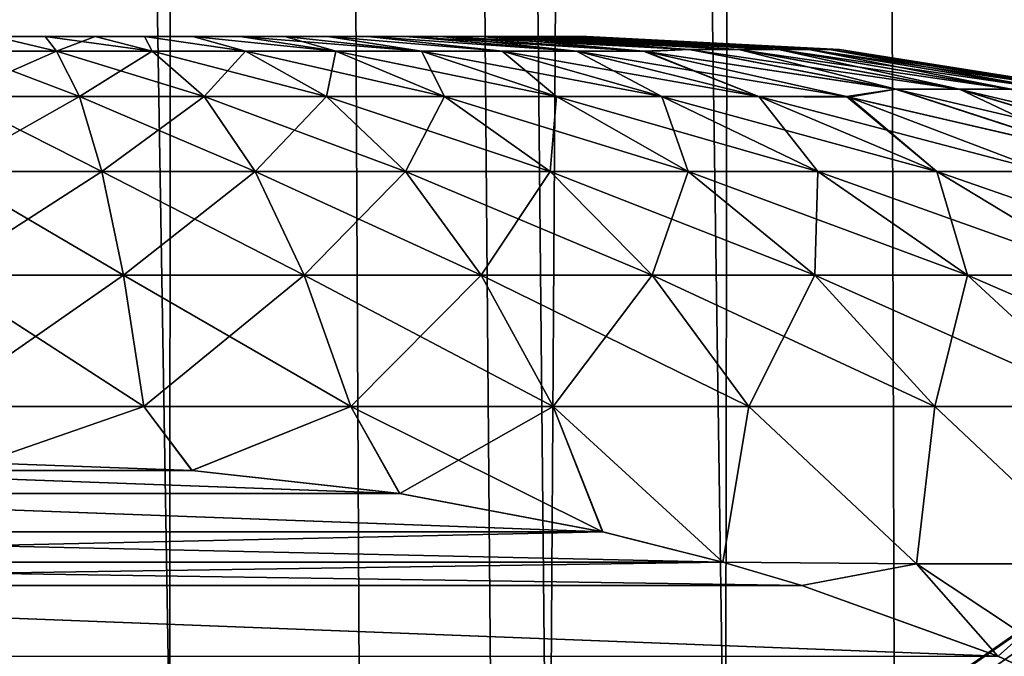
# Model space of a CAD drawing. Header units: millimetres. Extents: x -24 to 50, y -104 to 68.
# Tile 55 of 107: x 15.09 to 17.53, y -23.54 to -21.96. Entities that reach past the tile are written whole.
import ezdxf

# ---------------------------------------------------------------- set-up
doc = ezdxf.new("R2010")
doc.units = ezdxf.units.MM
doc.header["$LTSCALE"] = 65.185185
for name, color, linetype in [('35', 7, 'CONTINUOUS'), ('36', 7, 'CONTINUOUS'), ('38', 7, 'CONTINUOUS'), ('39', 7, 'CONTINUOUS'), ('63', 7, 'CONTINUOUS'), ('75', 7, 'CONTINUOUS'), ('76', 7, 'CONTINUOUS'), ('77', 7, 'CONTINUOUS'), ('78', 7, 'CONTINUOUS')]:
    doc.layers.add(name, color=color, linetype=linetype)

msp = doc.modelspace()

# ---------------------------------------------------------------- linework, layer by layer
at = {"layer": '35', "color": 7, "linetype": 'Continuous'}
for points in [[(13.9176, 68.2, -20.1631), (15.4949, 68.2, -18.9778), (14.8484, -34, -19.4878), (13.9176, 68.2, -20.1631)], [(14.8484, -34, -19.4878), (15.4949, 68.2, -18.9778), (16.3464, -34, -18.2495), (14.8484, -34, -19.4878)], [(15.4949, 68.2, -18.9778), (16.9717, 68.2, -17.6695), (16.3464, -34, -18.2495), (15.4949, 68.2, -18.9778)], [(16.3464, -34, -18.2495), (16.9717, 68.2, -17.6695), (17.7416, -34, -16.8963), (16.3464, -34, -18.2495)], [(16.9717, 68.2, -17.6695), (18.3385, 68.2, -16.2465), (17.7416, -34, -16.8963), (16.9717, 68.2, -17.6695)]]:
    msp.add_3dface(points, dxfattribs=at)
at = {"layer": '36', "color": 7, "linetype": 'Continuous'}
for points in [[(15, -23.75, 19.3714), (15.4658, -23.7756, 19.0015), (13.9176, 68.2, 20.1631), (15, -23.75, 19.3714)], [(13.9176, 68.2, 20.1631), (15.4658, -23.7756, 19.0015), (15.4949, 68.2, 18.9778), (13.9176, 68.2, 20.1631)], [(15.4658, -23.7756, 19.0015), (15.9355, -23.8542, 18.6094), (15.4949, 68.2, 18.9778), (15.4658, -23.7756, 19.0015)], [(16.3972, -23.9862, 18.2039), (16.8418, -24.1698, 17.7934), (15.4949, 68.2, 18.9778), (16.3972, -23.9862, 18.2039)], [(15.4949, 68.2, 18.9778), (16.8418, -24.1698, 17.7934), (16.9717, 68.2, 17.6695), (15.4949, 68.2, 18.9778)], [(15.9355, -23.8542, 18.6094), (16.3972, -23.9862, 18.2039), (15.4949, 68.2, 18.9778), (15.9355, -23.8542, 18.6094)], [(16.8418, -24.1698, 17.7934), (17.2618, -24.4019, 17.3862), (16.9717, 68.2, 17.6695), (16.8418, -24.1698, 17.7934)], [(17.9914, -24.981, 16.6301), (18.285, -25.3036, 16.3067), (16.9717, 68.2, 17.6695), (17.9914, -24.981, 16.6301)], [(16.9717, 68.2, 17.6695), (18.285, -25.3036, 16.3067), (18.3385, 68.2, 16.2465), (16.9717, 68.2, 17.6695)], [(17.6491, -24.6767, 16.9929), (17.9914, -24.981, 16.6301), (16.9717, 68.2, 17.6695), (17.6491, -24.6767, 16.9929)], [(17.2618, -24.4019, 17.3862), (17.6491, -24.6767, 16.9929), (16.9717, 68.2, 17.6695), (17.2618, -24.4019, 17.3862)]]:
    msp.add_3dface(points, dxfattribs=at)
at = {"layer": '38', "color": 7, "linetype": 'Continuous'}
for points in [[(23.9844, -19, 5), (16.4029, -26.2409, 5), (7, -19, 5), (23.9844, -19, 5)], [(15.1682, -25.7563, 5), (14.8318, -25.7563, 5), (7, -19, 5), (15.1682, -25.7563, 5)], [(15.5007, -25.8064, 5), (15.1682, -25.7563, 5), (7, -19, 5), (15.5007, -25.8064, 5)], [(15.822, -25.9055, 5), (15.5007, -25.8064, 5), (7, -19, 5), (15.822, -25.9055, 5)], [(16.125, -26.0515, 5), (15.822, -25.9055, 5), (7, -19, 5), (16.125, -26.0515, 5)], [(16.4029, -26.2409, 5), (16.125, -26.0515, 5), (7, -19, 5), (16.4029, -26.2409, 5)], [(16.4029, -26.2409, 5), (23.9844, -19, 5), (16.6494, -26.4696, 5), (16.4029, -26.2409, 5)], [(23.9844, -19, 5), (23.9844, -34, 5), (16.6494, -26.4696, 5), (23.9844, -19, 5)]]:
    msp.add_3dface(points, dxfattribs=at)
at = {"layer": '39', "color": 7, "linetype": 'Continuous'}
for points in [[(13.5971, -26.2409, -5), (23.9844, -19, -5), (7, -19, -5), (13.5971, -26.2409, -5)], [(13.875, -26.0515, -5), (23.9844, -19, -5), (13.5971, -26.2409, -5), (13.875, -26.0515, -5)], [(14.178, -25.9055, -5), (23.9844, -19, -5), (13.875, -26.0515, -5), (14.178, -25.9055, -5)], [(14.4993, -25.8064, -5), (23.9844, -19, -5), (14.178, -25.9055, -5), (14.4993, -25.8064, -5)], [(14.8318, -25.7563, -5), (23.9844, -19, -5), (14.4993, -25.8064, -5), (14.8318, -25.7563, -5)], [(15.1682, -25.7563, -5), (23.9844, -19, -5), (14.8318, -25.7563, -5), (15.1682, -25.7563, -5)], [(15.5007, -25.8064, -5), (23.9844, -19, -5), (15.1682, -25.7563, -5), (15.5007, -25.8064, -5)], [(15.822, -25.9055, -5), (23.9844, -19, -5), (15.5007, -25.8064, -5), (15.822, -25.9055, -5)], [(16.125, -26.0515, -5), (23.9844, -19, -5), (15.822, -25.9055, -5), (16.125, -26.0515, -5)], [(16.4029, -26.2409, -5), (23.9844, -19, -5), (16.125, -26.0515, -5), (16.4029, -26.2409, -5)], [(16.6494, -26.4696, -5), (23.9844, -19, -5), (16.4029, -26.2409, -5), (16.6494, -26.4696, -5)], [(16.859, -26.7325, -5), (23.9844, -19, -5), (16.6494, -26.4696, -5), (16.859, -26.7325, -5)], [(23.9844, -34, -5), (23.9844, -19, -5), (16.859, -29.2675, -5), (23.9844, -34, -5)], [(16.859, -29.2675, -5), (23.9844, -19, -5), (17.0272, -28.9763, -5), (16.859, -29.2675, -5)], [(17.0272, -27.0237, -5), (23.9844, -19, -5), (16.859, -26.7325, -5), (17.0272, -27.0237, -5)], [(17.0272, -28.9763, -5), (23.9844, -19, -5), (17.15, -28.6632, -5), (17.0272, -28.9763, -5)], [(17.15, -27.3368, -5), (23.9844, -19, -5), (17.0272, -27.0237, -5), (17.15, -27.3368, -5)], [(17.15, -28.6632, -5), (23.9844, -19, -5), (17.2249, -28.3354, -5), (17.15, -28.6632, -5)], [(17.2249, -27.6646, -5), (23.9844, -19, -5), (17.15, -27.3368, -5), (17.2249, -27.6646, -5)], [(17.2249, -28.3354, -5), (23.9844, -19, -5), (17.25, -28, -5), (17.2249, -28.3354, -5)], [(17.25, -28, -5), (23.9844, -19, -5), (17.2249, -27.6646, -5), (17.25, -28, -5)]]:
    msp.add_3dface(points, dxfattribs=at)
at = {"layer": '63', "color": 253, "linetype": 'Continuous', "true_color": 0xaab4c3}
for points in [[(15.0316, -22, 1.4997), (15.157, -22, 1.4918), (15.0316, -22, -1.4997), (15.0316, -22, 1.4997)], [(15.0316, -22, -1.4997), (15.157, -22, 1.4918), (15.157, -22, -1.4918), (15.0316, -22, -1.4997)], [(15.157, -22, 1.4918), (15.2812, -22, 1.4734), (15.157, -22, -1.4918), (15.157, -22, 1.4918)], [(15.157, -22, -1.4918), (15.2812, -22, 1.4734), (15.2812, -22, -1.4734), (15.157, -22, -1.4918)], [(15.2812, -22, 1.4734), (15.4036, -22, 1.4447), (15.2812, -22, -1.4734), (15.2812, -22, 1.4734)], [(15.2812, -22, -1.4734), (15.4036, -22, 1.4447), (15.4036, -22, -1.4447), (15.2812, -22, -1.4734)], [(15.4036, -22, 1.4447), (15.5231, -22, 1.4058), (15.4036, -22, -1.4447), (15.4036, -22, 1.4447)], [(15.4036, -22, -1.4447), (15.5231, -22, 1.4058), (15.5231, -22, -1.4058), (15.4036, -22, -1.4447)], [(15.5231, -22, 1.4058), (15.6389, -22, 1.3571), (15.5231, -22, -1.4058), (15.5231, -22, 1.4058)], [(15.5231, -22, -1.4058), (15.6389, -22, 1.3571), (15.6389, -22, -1.3571), (15.5231, -22, -1.4058)], [(15.6389, -22, 1.3571), (15.7502, -22, 1.2989), (15.6389, -22, -1.3571), (15.6389, -22, 1.3571)], [(15.6389, -22, -1.3571), (15.7502, -22, 1.2989), (15.7502, -22, -1.2989), (15.6389, -22, -1.3571)], [(15.7502, -22, 1.2989), (15.8563, -22, 1.2316), (15.7502, -22, -1.2989), (15.7502, -22, 1.2989)], [(15.7502, -22, -1.2989), (15.8563, -22, 1.2316), (15.8563, -22, -1.2316), (15.7502, -22, -1.2989)], [(15.8563, -22, 1.2316), (15.9563, -22, 1.1556), (15.8563, -22, -1.2316), (15.8563, -22, 1.2316)], [(15.8563, -22, -1.2316), (15.9563, -22, 1.1556), (15.9563, -22, -1.1556), (15.8563, -22, -1.2316)], [(15.9563, -22, 1.1556), (16.0496, -22, 1.0716), (15.9563, -22, -1.1556), (15.9563, -22, 1.1556)], [(15.9563, -22, -1.1556), (16.0496, -22, 1.0716), (16.0496, -22, -1.0716), (15.9563, -22, -1.1556)], [(16.0496, -22, 1.0716), (16.1356, -22, 0.98), (16.0496, -22, -1.0716), (16.0496, -22, 1.0716)], [(16.0496, -22, -1.0716), (16.1356, -22, 0.98), (16.1356, -22, -0.98), (16.0496, -22, -1.0716)], [(16.1356, -22, -0.98), (16.1356, -22, 0.98), (16.2359, -22, 0.85), (16.1356, -22, -0.98)], [(16.2349, -22, -0.8515), (16.1356, -22, -0.98), (16.2359, -22, 0.85), (16.2349, -22, -0.8515)], [(16.2758, -22, -0.7888), (16.2349, -22, -0.8515), (16.2359, -22, 0.85), (16.2758, -22, -0.7888)], [(16.2758, -22, 0.7888), (16.2758, -22, -0.7888), (16.2359, -22, 0.85), (16.2758, -22, 0.7888)], [(16.3207, -22, -0.7112), (16.2758, -22, -0.7888), (16.2758, -22, 0.7888), (16.3207, -22, -0.7112)], [(16.3215, -22, 0.7096), (16.3207, -22, -0.7112), (16.2758, -22, 0.7888), (16.3215, -22, 0.7096)], [(16.3842, -22, -0.578), (16.3207, -22, -0.7112), (16.3215, -22, 0.7096), (16.3842, -22, -0.578)], [(16.3842, -22, 0.578), (16.3842, -22, -0.578), (16.3215, -22, 0.7096), (16.3842, -22, 0.578)], [(16.3906, -22, -0.5625), (16.3842, -22, -0.578), (16.3842, -22, 0.578), (16.3906, -22, -0.5625)], [(16.3912, -22, 0.5608), (16.3906, -22, -0.5625), (16.3842, -22, 0.578), (16.3912, -22, 0.5608)], [(16.4438, -22, -0.4069), (16.3906, -22, -0.5625), (16.3912, -22, 0.5608), (16.4438, -22, -0.4069)], [(16.4442, -22, 0.4052), (16.4438, -22, -0.4069), (16.3912, -22, 0.5608), (16.4442, -22, 0.4052)], [(16.458, -22, -0.3527), (16.4438, -22, -0.4069), (16.4442, -22, 0.4052), (16.458, -22, -0.3527)], [(16.458, -22, 0.3527), (16.458, -22, -0.3527), (16.4442, -22, 0.4052), (16.458, -22, 0.3527)], [(16.4796, -22, -0.2465), (16.458, -22, -0.3527), (16.458, -22, 0.3527), (16.4796, -22, -0.2465)], [(16.4799, -22, 0.2447), (16.4796, -22, -0.2465), (16.458, -22, 0.3527), (16.4799, -22, 0.2447)], [(16.4953, -22, -0.1185), (16.4796, -22, -0.2465), (16.4977, -22, -0.0831), (16.4953, -22, -0.1185)], [(16.4977, -22, -0.0831), (16.4796, -22, -0.2465), (16.4978, -22, 0.0813), (16.4977, -22, -0.0831)], [(16.4978, -22, 0.0813), (16.4796, -22, -0.2465), (16.4953, -22, 0.1185), (16.4978, -22, 0.0813)], [(16.4953, -22, 0.1185), (16.4796, -22, -0.2465), (16.4799, -22, 0.2447), (16.4953, -22, 0.1185)]]:
    msp.add_3dface(points, dxfattribs=at)
at = {"layer": '75', "color": 253, "linetype": 'Continuous', "true_color": 0xaab4c3}
for points in [[(14.9994, -23.0563, 4.9), (14.4785, -23.0755, 4.9), (15.5205, -23.0754, 4.9), (14.9994, -23.0563, 4.9)], [(14.4785, -23.0755, 4.9), (13.9645, -23.1325, 4.9), (16.0344, -23.1324, 4.9), (14.4785, -23.0755, 4.9)], [(15.5205, -23.0754, 4.9), (14.4785, -23.0755, 4.9), (16.0344, -23.1324, 4.9), (15.5205, -23.0754, 4.9)], [(13.9645, -23.1325, 4.9), (13.4616, -23.2271, 4.9), (16.5373, -23.2268, 4.9), (13.9645, -23.1325, 4.9)], [(16.0344, -23.1324, 4.9), (13.9645, -23.1325, 4.9), (16.5373, -23.2268, 4.9), (16.0344, -23.1324, 4.9)], [(13.4616, -23.2271, 4.9), (13.1655, -23.302, 4.9), (16.5373, -23.2268, 4.9), (13.4616, -23.2271, 4.9)], [(16.5373, -23.2268, 4.9), (13.1655, -23.302, 4.9), (16.8345, -23.302, 4.9), (16.5373, -23.2268, 4.9)], [(13.1655, -23.302, 4.9), (12.9693, -23.3601, 4.9), (16.8345, -23.302, 4.9), (13.1655, -23.302, 4.9)], [(16.8345, -23.302, 4.9), (12.9693, -23.3601, 4.9), (17.0301, -23.3599, 4.9), (16.8345, -23.302, 4.9)], [(12.9693, -23.3601, 4.9), (12.4821, -23.536, 4.9), (17.5158, -23.5351, 4.9), (12.9693, -23.3601, 4.9)], [(17.0301, -23.3599, 4.9), (12.9693, -23.3601, 4.9), (17.5158, -23.5351, 4.9), (17.0301, -23.3599, 4.9)], [(17.5158, -23.5351, 4.9), (12.4821, -23.536, 4.9), (17.9884, -23.7541, 4.9), (17.5158, -23.5351, 4.9)]]:
    msp.add_3dface(points, dxfattribs=at)
at = {"layer": '76', "color": 253, "linetype": 'Continuous', "true_color": 0xaab4c3}
for points in [[(15, -23.0563, -4.9), (15.521, -23.0754, -4.9), (14.4791, -23.0754, -4.9), (15, -23.0563, -4.9)], [(14.4791, -23.0754, -4.9), (16.0349, -23.1324, -4.9), (13.9652, -23.1324, -4.9), (14.4791, -23.0754, -4.9)], [(15.521, -23.0754, -4.9), (16.0349, -23.1324, -4.9), (14.4791, -23.0754, -4.9), (15.521, -23.0754, -4.9)], [(13.9652, -23.1324, -4.9), (16.5378, -23.2269, -4.9), (13.4623, -23.2269, -4.9), (13.9652, -23.1324, -4.9)], [(16.0349, -23.1324, -4.9), (16.5378, -23.2269, -4.9), (13.9652, -23.1324, -4.9), (16.0349, -23.1324, -4.9)], [(13.4623, -23.2269, -4.9), (16.8345, -23.302, -4.9), (13.1655, -23.302, -4.9), (13.4623, -23.2269, -4.9)], [(16.5378, -23.2269, -4.9), (16.8345, -23.302, -4.9), (13.4623, -23.2269, -4.9), (16.5378, -23.2269, -4.9)], [(13.1655, -23.302, -4.9), (17.0305, -23.36, -4.9), (12.97, -23.3599, -4.9), (13.1655, -23.302, -4.9)], [(16.8345, -23.302, -4.9), (17.0305, -23.36, -4.9), (13.1655, -23.302, -4.9), (16.8345, -23.302, -4.9)], [(12.97, -23.3599, -4.9), (17.5162, -23.5353, -4.9), (12.4829, -23.5357, -4.9), (12.97, -23.3599, -4.9)], [(17.0305, -23.36, -4.9), (17.5162, -23.5353, -4.9), (12.97, -23.3599, -4.9), (17.0305, -23.36, -4.9)], [(17.5162, -23.5353, -4.9), (17.9884, -23.7541, -4.9), (12.4829, -23.5357, -4.9), (17.5162, -23.5353, -4.9)]]:
    msp.add_3dface(points, dxfattribs=at)
at = {"layer": '77', "color": 253, "linetype": 'Continuous', "true_color": 0xaab4c3}
for points in [[(16.2359, -22, 0.85), (16.1356, -22, 0.98), (16.6381, -22.0368, 1.4137), (16.2359, -22, 0.85)], [(16.1356, -22, -0.98), (16.2349, -22, -0.8515), (16.7512, -22.0329, -1.2075), (16.1356, -22, -0.98)], [(16.1356, -22, -0.98), (16.7512, -22.0329, -1.2075), (16.6381, -22.0368, -1.4137), (16.1356, -22, -0.98)], [(16.2349, -22, -0.8515), (16.2758, -22, -0.7888), (16.8728, -22.0329, -1.0086), (16.2349, -22, -0.8515)], [(16.2349, -22, -0.8515), (16.8728, -22.0329, -1.0086), (16.7512, -22.0329, -1.2075), (16.2349, -22, -0.8515)], [(16.2758, -22, 0.7888), (16.2359, -22, 0.85), (16.7527, -22.0329, 1.2054), (16.2758, -22, 0.7888)], [(16.2359, -22, 0.85), (16.6381, -22.0368, 1.4137), (16.7527, -22.0329, 1.2054), (16.2359, -22, 0.85)], [(16.2758, -22, -0.7888), (16.3207, -22, -0.7112), (16.8728, -22.0329, -1.0086), (16.2758, -22, -0.7888)], [(16.3215, -22, 0.7096), (16.2758, -22, 0.7888), (16.7527, -22.0329, 1.2054), (16.3215, -22, 0.7096)], [(16.3207, -22, -0.7112), (16.3842, -22, -0.578), (16.972, -22.0329, -0.7976), (16.3207, -22, -0.7112)], [(16.3207, -22, -0.7112), (16.972, -22.0329, -0.7976), (16.8728, -22.0329, -1.0086), (16.3207, -22, -0.7112)], [(16.3842, -22, 0.578), (16.3215, -22, 0.7096), (16.8741, -22.0329, 1.0064), (16.3842, -22, 0.578)], [(16.3215, -22, 0.7096), (16.7527, -22.0329, 1.2054), (16.8741, -22.0329, 1.0064), (16.3215, -22, 0.7096)], [(16.3842, -22, -0.578), (16.3906, -22, -0.5625), (16.972, -22.0329, -0.7976), (16.3842, -22, -0.578)], [(16.3912, -22, 0.5608), (16.3842, -22, 0.578), (16.8741, -22.0329, 1.0064), (16.3912, -22, 0.5608)], [(16.3906, -22, -0.5625), (16.4438, -22, -0.4069), (17.0474, -22.0329, -0.577), (16.3906, -22, -0.5625)], [(16.3906, -22, -0.5625), (17.0474, -22.0329, -0.577), (16.972, -22.0329, -0.7976), (16.3906, -22, -0.5625)], [(16.4442, -22, 0.4052), (16.3912, -22, 0.5608), (16.9729, -22.0329, 0.7952), (16.4442, -22, 0.4052)], [(16.3912, -22, 0.5608), (16.8741, -22.0329, 1.0064), (16.9729, -22.0329, 0.7952), (16.3912, -22, 0.5608)], [(16.4438, -22, -0.4069), (16.458, -22, -0.3527), (17.0983, -22.0329, -0.3495), (16.4438, -22, -0.4069)], [(16.4438, -22, -0.4069), (17.0983, -22.0329, -0.3495), (17.0474, -22.0329, -0.577), (16.4438, -22, -0.4069)], [(16.458, -22, 0.3527), (16.4442, -22, 0.4052), (17.0481, -22.0329, 0.5746), (16.458, -22, 0.3527)], [(16.4442, -22, 0.4052), (16.9729, -22.0329, 0.7952), (17.0481, -22.0329, 0.5746), (16.4442, -22, 0.4052)], [(16.458, -22, -0.3527), (16.4796, -22, -0.2465), (17.0983, -22.0329, -0.3495), (16.458, -22, -0.3527)], [(16.4799, -22, 0.2447), (16.458, -22, 0.3527), (17.0481, -22.0329, 0.5746), (16.4799, -22, 0.2447)], [(16.4796, -22, -0.2465), (16.4953, -22, -0.1185), (17.1239, -22.0329, -0.1178), (16.4796, -22, -0.2465)], [(16.4796, -22, -0.2465), (17.1239, -22.0329, -0.1178), (17.0983, -22.0329, -0.3495), (16.4796, -22, -0.2465)], [(16.4953, -22, 0.1185), (16.4799, -22, 0.2447), (17.0987, -22.0329, 0.347), (16.4953, -22, 0.1185)], [(16.4799, -22, 0.2447), (17.0481, -22.0329, 0.5746), (17.0987, -22.0329, 0.347), (16.4799, -22, 0.2447)], [(16.4953, -22, -0.1185), (16.4977, -22, -0.0831), (17.1239, -22.0329, -0.1178), (16.4953, -22, -0.1185)], [(16.4978, -22, 0.0813), (16.4953, -22, 0.1185), (17.0987, -22.0329, 0.347), (16.4978, -22, 0.0813)], [(16.4977, -22, -0.0831), (16.4978, -22, 0.0813), (17.124, -22.0329, 0.1153), (16.4977, -22, -0.0831)], [(16.4977, -22, -0.0831), (17.124, -22.0329, 0.1153), (17.1239, -22.0329, -0.1178), (16.4977, -22, -0.0831)], [(16.4978, -22, 0.0813), (17.0987, -22.0329, 0.347), (17.124, -22.0329, 0.1153), (16.4978, -22, 0.0813)], [(16.6381, -22.0368, 1.4137), (16.6442, -22.0377, 1.4189), (16.7527, -22.0329, 1.2054), (16.6381, -22.0368, 1.4137)], [(16.7512, -22.0329, -1.2075), (17.2619, -22.1311, -1.5596), (16.6381, -22.0368, -1.4137), (16.7512, -22.0329, -1.2075)], [(16.7527, -22.0329, 1.2054), (16.6442, -22.0377, 1.4189), (17.2638, -22.1311, 1.5569), (16.7527, -22.0329, 1.2054)], [(16.8728, -22.0329, -1.0086), (17.419, -22.1311, -1.3027), (16.7512, -22.0329, -1.2075), (16.8728, -22.0329, -1.0086)], [(16.7512, -22.0329, -1.2075), (17.419, -22.1311, -1.3027), (17.2619, -22.1311, -1.5596), (16.7512, -22.0329, -1.2075)], [(16.7527, -22.0329, 1.2054), (17.2638, -22.1311, 1.5569), (16.8741, -22.0329, 1.0064), (16.7527, -22.0329, 1.2054)], [(16.972, -22.0329, -0.7976), (17.547, -22.1311, -1.0302), (16.8728, -22.0329, -1.0086), (16.972, -22.0329, -0.7976)], [(16.8728, -22.0329, -1.0086), (17.547, -22.1311, -1.0302), (17.419, -22.1311, -1.3027), (16.8728, -22.0329, -1.0086)], [(16.8741, -22.0329, 1.0064), (17.2638, -22.1311, 1.5569), (17.4206, -22.1311, 1.2998), (16.8741, -22.0329, 1.0064)], [(16.8741, -22.0329, 1.0064), (17.4206, -22.1311, 1.2998), (16.9729, -22.0329, 0.7952), (16.8741, -22.0329, 1.0064)], [(17.0474, -22.0329, -0.577), (17.6444, -22.1311, -0.7453), (16.972, -22.0329, -0.7976), (17.0474, -22.0329, -0.577)], [(16.972, -22.0329, -0.7976), (17.6444, -22.1311, -0.7453), (17.547, -22.1311, -1.0302), (16.972, -22.0329, -0.7976)], [(16.9729, -22.0329, 0.7952), (17.4206, -22.1311, 1.2998), (17.5483, -22.1311, 1.0271), (16.9729, -22.0329, 0.7952)], [(16.9729, -22.0329, 0.7952), (17.5483, -22.1311, 1.0271), (17.0481, -22.0329, 0.5746), (16.9729, -22.0329, 0.7952)], [(17.0983, -22.0329, -0.3495), (17.7101, -22.1311, -0.4515), (17.0474, -22.0329, -0.577), (17.0983, -22.0329, -0.3495)], [(17.0474, -22.0329, -0.577), (17.7101, -22.1311, -0.4515), (17.6444, -22.1311, -0.7453), (17.0474, -22.0329, -0.577)], [(17.0481, -22.0329, 0.5746), (17.5483, -22.1311, 1.0271), (17.6453, -22.1311, 0.7421), (17.0481, -22.0329, 0.5746)], [(17.0481, -22.0329, 0.5746), (17.6453, -22.1311, 0.7421), (17.0987, -22.0329, 0.347), (17.0481, -22.0329, 0.5746)], [(17.1239, -22.0329, -0.1178), (17.7433, -22.1311, -0.1522), (17.0983, -22.0329, -0.3495), (17.1239, -22.0329, -0.1178)], [(17.0983, -22.0329, -0.3495), (17.7433, -22.1311, -0.1522), (17.7101, -22.1311, -0.4515), (17.0983, -22.0329, -0.3495)], [(17.0987, -22.0329, 0.347), (17.6453, -22.1311, 0.7421), (17.7107, -22.1311, 0.4482), (17.0987, -22.0329, 0.347)], [(17.0987, -22.0329, 0.347), (17.7107, -22.1311, 0.4482), (17.124, -22.0329, 0.1153), (17.0987, -22.0329, 0.347)], [(17.124, -22.0329, 0.1153), (17.7434, -22.1311, 0.1489), (17.1239, -22.0329, -0.1178), (17.124, -22.0329, 0.1153)], [(17.1239, -22.0329, -0.1178), (17.7434, -22.1311, 0.1489), (17.7433, -22.1311, -0.1522), (17.1239, -22.0329, -0.1178)], [(17.124, -22.0329, 0.1153), (17.7107, -22.1311, 0.4482), (17.7434, -22.1311, 0.1489), (17.124, -22.0329, 0.1153)], [(16.6381, -22.0368, -1.4137), (17.2619, -22.1311, -1.5596), (16.6442, -22.0377, -1.4189), (16.6381, -22.0368, -1.4137)], [(16.6442, -22.0377, 1.4189), (17.1409, -22.1488, 1.8476), (17.2638, -22.1311, 1.5569), (16.6442, -22.0377, 1.4189)], [(16.6442, -22.0377, -1.4189), (17.2619, -22.1311, -1.5596), (17.1409, -22.1488, -1.8476), (16.6442, -22.0377, -1.4189)], [(17.1409, -22.1488, 1.8476), (17.1464, -22.1504, 1.8523), (17.2638, -22.1311, 1.5569), (17.1409, -22.1488, 1.8476)], [(17.2619, -22.1311, -1.5596), (17.7613, -22.2937, -1.904), (17.1409, -22.1488, -1.8476), (17.2619, -22.1311, -1.5596)], [(17.1409, -22.1488, -1.8476), (17.7613, -22.2937, -1.904), (17.1464, -22.1504, -1.8523), (17.1409, -22.1488, -1.8476)], [(17.2638, -22.1311, 1.5569), (17.1464, -22.1504, 1.8523), (17.7636, -22.2937, 1.9006), (17.2638, -22.1311, 1.5569)], [(17.1464, -22.1504, 1.8523), (17.6311, -22.3345, 2.2705), (17.7636, -22.2937, 1.9006), (17.1464, -22.1504, 1.8523)], [(17.1464, -22.1504, -1.8523), (17.7613, -22.2937, -1.904), (17.6311, -22.3345, -2.2705), (17.1464, -22.1504, -1.8523)], [(17.419, -22.1311, -1.3027), (17.9531, -22.2937, -1.5904), (17.2619, -22.1311, -1.5596), (17.419, -22.1311, -1.3027)], [(17.2619, -22.1311, -1.5596), (17.9531, -22.2937, -1.5904), (17.7613, -22.2937, -1.904), (17.2619, -22.1311, -1.5596)], [(17.2638, -22.1311, 1.5569), (17.7636, -22.2937, 1.9006), (17.4206, -22.1311, 1.2998), (17.2638, -22.1311, 1.5569)], [(17.547, -22.1311, -1.0302), (18.1094, -22.2937, -1.2577), (17.419, -22.1311, -1.3027), (17.547, -22.1311, -1.0302)], [(17.419, -22.1311, -1.3027), (18.1094, -22.2937, -1.2577), (17.9531, -22.2937, -1.5904), (17.419, -22.1311, -1.3027)], [(17.4206, -22.1311, 1.2998), (17.7636, -22.2937, 1.9006), (17.955, -22.2937, 1.5868), (17.4206, -22.1311, 1.2998)], [(17.4206, -22.1311, 1.2998), (17.955, -22.2937, 1.5868), (17.5483, -22.1311, 1.0271), (17.4206, -22.1311, 1.2998)]]:
    msp.add_3dface(points, dxfattribs=at)
at = {"layer": '78', "color": 253, "linetype": 'Continuous', "true_color": 0xaab4c3}
for points in [[(15.1853, -22.0368, 2.1558), (15.0316, -22, 1.4997), (14.9466, -22.0368, 2.1631), (15.1853, -22.0368, 2.1558)], [(14.9466, -22.0368, -2.1631), (15.0316, -22, -1.4997), (15.1853, -22.0368, -2.1558), (14.9466, -22.0368, -2.1631)], [(15.157, -22, 1.4918), (15.0316, -22, 1.4997), (15.1853, -22.0368, 2.1558), (15.157, -22, 1.4918)], [(15.0316, -22, -1.4997), (15.157, -22, -1.4918), (15.1853, -22.0368, -2.1558), (15.0316, -22, -1.4997)], [(15.2812, -22, 1.4734), (15.157, -22, 1.4918), (15.4218, -22.0368, 2.1222), (15.2812, -22, 1.4734)], [(15.4218, -22.0368, 2.1222), (15.157, -22, 1.4918), (15.1853, -22.0368, 2.1558), (15.4218, -22.0368, 2.1222)], [(15.157, -22, -1.4918), (15.2812, -22, -1.4734), (15.1853, -22.0368, -2.1558), (15.157, -22, -1.4918)], [(15.1853, -22.0368, -2.1558), (15.2812, -22, -1.4734), (15.4218, -22.0368, -2.1222), (15.1853, -22.0368, -2.1558)], [(15.4036, -22, 1.4447), (15.2812, -22, 1.4734), (15.4218, -22.0368, 2.1222), (15.4036, -22, 1.4447)], [(15.2812, -22, -1.4734), (15.4036, -22, -1.4447), (15.4218, -22.0368, -2.1222), (15.2812, -22, -1.4734)], [(15.5231, -22, 1.4058), (15.4036, -22, 1.4447), (15.6531, -22.0368, 2.0628), (15.5231, -22, 1.4058)], [(15.6531, -22.0368, 2.0628), (15.4036, -22, 1.4447), (15.4218, -22.0368, 2.1222), (15.6531, -22.0368, 2.0628)], [(15.4036, -22, -1.4447), (15.5231, -22, -1.4058), (15.6531, -22.0368, -2.0628), (15.4036, -22, -1.4447)], [(15.4218, -22.0368, -2.1222), (15.4036, -22, -1.4447), (15.6531, -22.0368, -2.0628), (15.4218, -22.0368, -2.1222)], [(15.6389, -22, 1.3571), (15.5231, -22, 1.4058), (15.8765, -22.0368, 1.9783), (15.6389, -22, 1.3571)], [(15.8765, -22.0368, 1.9783), (15.5231, -22, 1.4058), (15.6531, -22.0368, 2.0628), (15.8765, -22.0368, 1.9783)], [(15.5231, -22, -1.4058), (15.6389, -22, -1.3571), (15.8765, -22.0368, -1.9783), (15.5231, -22, -1.4058)], [(15.6531, -22.0368, -2.0628), (15.5231, -22, -1.4058), (15.8765, -22.0368, -1.9783), (15.6531, -22.0368, -2.0628)], [(15.7502, -22, 1.2989), (15.6389, -22, 1.3571), (16.0892, -22.0368, 1.8696), (15.7502, -22, 1.2989)], [(16.0892, -22.0368, 1.8696), (15.6389, -22, 1.3571), (15.8765, -22.0368, 1.9783), (16.0892, -22.0368, 1.8696)], [(15.6389, -22, -1.3571), (15.7502, -22, -1.2989), (15.8765, -22.0368, -1.9783), (15.6389, -22, -1.3571)], [(15.8563, -22, 1.2316), (15.7502, -22, 1.2989), (16.0892, -22.0368, 1.8696), (15.8563, -22, 1.2316)], [(15.7502, -22, -1.2989), (15.8563, -22, -1.2316), (16.0892, -22.0368, -1.8696), (15.7502, -22, -1.2989)], [(15.8765, -22.0368, -1.9783), (15.7502, -22, -1.2989), (16.0892, -22.0368, -1.8696), (15.8765, -22.0368, -1.9783)], [(15.9563, -22, 1.1556), (15.8563, -22, 1.2316), (16.2886, -22.0368, 1.7382), (15.9563, -22, 1.1556)], [(16.2886, -22.0368, 1.7382), (15.8563, -22, 1.2316), (16.0892, -22.0368, 1.8696), (16.2886, -22.0368, 1.7382)], [(15.8563, -22, -1.2316), (15.9563, -22, -1.1556), (16.2886, -22.0368, -1.7382), (15.8563, -22, -1.2316)], [(16.0892, -22.0368, -1.8696), (15.8563, -22, -1.2316), (16.2886, -22.0368, -1.7382), (16.0892, -22.0368, -1.8696)], [(16.0496, -22, 1.0716), (15.9563, -22, 1.1556), (16.4723, -22.0368, 1.5856), (16.0496, -22, 1.0716)], [(16.4723, -22.0368, 1.5856), (15.9563, -22, 1.1556), (16.2886, -22.0368, 1.7382), (16.4723, -22.0368, 1.5856)], [(15.9563, -22, -1.1556), (16.0496, -22, -1.0716), (16.4723, -22.0368, -1.5856), (15.9563, -22, -1.1556)], [(16.2886, -22.0368, -1.7382), (15.9563, -22, -1.1556), (16.4723, -22.0368, -1.5856), (16.2886, -22.0368, -1.7382)], [(16.1356, -22, 0.98), (16.0496, -22, 1.0716), (16.6381, -22.0368, 1.4137), (16.1356, -22, 0.98)], [(16.6381, -22.0368, 1.4137), (16.0496, -22, 1.0716), (16.4723, -22.0368, 1.5856), (16.6381, -22.0368, 1.4137)], [(16.0496, -22, -1.0716), (16.1356, -22, -0.98), (16.4723, -22.0368, -1.5856), (16.0496, -22, -1.0716)], [(16.1356, -22, -0.98), (16.6381, -22.0368, -1.4137), (16.4723, -22.0368, -1.5856), (16.1356, -22, -0.98)], [(15.2422, -22.1488, 2.8175), (14.9466, -22.0368, 2.1631), (14.9302, -22.1488, 2.827), (15.2422, -22.1488, 2.8175)], [(14.9466, -22.0368, -2.1631), (15.1853, -22.0368, -2.1558), (14.9302, -22.1488, -2.827), (14.9466, -22.0368, -2.1631)], [(14.9302, -22.1488, -2.827), (15.1853, -22.0368, -2.1558), (15.2422, -22.1488, -2.8175), (14.9302, -22.1488, -2.827)], [(15.1853, -22.0368, 2.1558), (14.9466, -22.0368, 2.1631), (15.2422, -22.1488, 2.8175), (15.1853, -22.0368, 2.1558)], [(15.4218, -22.0368, 2.1222), (15.1853, -22.0368, 2.1558), (15.5513, -22.1488, 2.7737), (15.4218, -22.0368, 2.1222)], [(15.5513, -22.1488, 2.7737), (15.1853, -22.0368, 2.1558), (15.2422, -22.1488, 2.8175), (15.5513, -22.1488, 2.7737)], [(15.1853, -22.0368, -2.1558), (15.4218, -22.0368, -2.1222), (15.2422, -22.1488, -2.8175), (15.1853, -22.0368, -2.1558)], [(15.2422, -22.1488, -2.8175), (15.4218, -22.0368, -2.1222), (15.5513, -22.1488, -2.7737), (15.2422, -22.1488, -2.8175)], [(15.6531, -22.0368, 2.0628), (15.4218, -22.0368, 2.1222), (15.8536, -22.1488, 2.696), (15.6531, -22.0368, 2.0628)], [(15.8536, -22.1488, 2.696), (15.4218, -22.0368, 2.1222), (15.5513, -22.1488, 2.7737), (15.8536, -22.1488, 2.696)], [(15.4218, -22.0368, -2.1222), (15.6531, -22.0368, -2.0628), (15.5513, -22.1488, -2.7737), (15.4218, -22.0368, -2.1222)], [(15.5513, -22.1488, -2.7737), (15.6531, -22.0368, -2.0628), (15.8536, -22.1488, -2.696), (15.5513, -22.1488, -2.7737)], [(15.8765, -22.0368, 1.9783), (15.6531, -22.0368, 2.0628), (16.1455, -22.1488, 2.5855), (15.8765, -22.0368, 1.9783)], [(16.1455, -22.1488, 2.5855), (15.6531, -22.0368, 2.0628), (15.8536, -22.1488, 2.696), (16.1455, -22.1488, 2.5855)], [(15.6531, -22.0368, -2.0628), (15.8765, -22.0368, -1.9783), (15.8536, -22.1488, -2.696), (15.6531, -22.0368, -2.0628)], [(15.8536, -22.1488, -2.696), (15.8765, -22.0368, -1.9783), (16.1455, -22.1488, -2.5855), (15.8536, -22.1488, -2.696)], [(16.0892, -22.0368, 1.8696), (15.8765, -22.0368, 1.9783), (16.4235, -22.1488, 2.4435), (16.0892, -22.0368, 1.8696)], [(16.4235, -22.1488, 2.4435), (15.8765, -22.0368, 1.9783), (16.1455, -22.1488, 2.5855), (16.4235, -22.1488, 2.4435)], [(15.8765, -22.0368, -1.9783), (16.0892, -22.0368, -1.8696), (16.1455, -22.1488, -2.5855), (15.8765, -22.0368, -1.9783)], [(16.2886, -22.0368, 1.7382), (16.0892, -22.0368, 1.8696), (16.6841, -22.1488, 2.2717), (16.2886, -22.0368, 1.7382)], [(16.6841, -22.1488, 2.2717), (16.0892, -22.0368, 1.8696), (16.4235, -22.1488, 2.4435), (16.6841, -22.1488, 2.2717)], [(16.0892, -22.0368, -1.8696), (16.2886, -22.0368, -1.7382), (16.4235, -22.1488, -2.4435), (16.0892, -22.0368, -1.8696)], [(16.1455, -22.1488, -2.5855), (16.0892, -22.0368, -1.8696), (16.4235, -22.1488, -2.4435), (16.1455, -22.1488, -2.5855)], [(16.4723, -22.0368, 1.5856), (16.2886, -22.0368, 1.7382), (16.9243, -22.1488, 2.0723), (16.4723, -22.0368, 1.5856)], [(16.9243, -22.1488, 2.0723), (16.2886, -22.0368, 1.7382), (16.6841, -22.1488, 2.2717), (16.9243, -22.1488, 2.0723)], [(16.2886, -22.0368, -1.7382), (16.4723, -22.0368, -1.5856), (16.6841, -22.1488, -2.2717), (16.2886, -22.0368, -1.7382)], [(16.4235, -22.1488, -2.4435), (16.2886, -22.0368, -1.7382), (16.6841, -22.1488, -2.2717), (16.4235, -22.1488, -2.4435)], [(17.1409, -22.1488, 1.8476), (16.6442, -22.0377, 1.4189), (16.4723, -22.0368, 1.5856), (17.1409, -22.1488, 1.8476)], [(17.1409, -22.1488, 1.8476), (16.4723, -22.0368, 1.5856), (16.9243, -22.1488, 2.0723), (17.1409, -22.1488, 1.8476)], [(16.6442, -22.0377, 1.4189), (16.6381, -22.0368, 1.4137), (16.4723, -22.0368, 1.5856), (16.6442, -22.0377, 1.4189)], [(16.4723, -22.0368, -1.5856), (16.6381, -22.0368, -1.4137), (16.9243, -22.1488, -2.0723), (16.4723, -22.0368, -1.5856)], [(16.6841, -22.1488, -2.2717), (16.4723, -22.0368, -1.5856), (16.9243, -22.1488, -2.0723), (16.6841, -22.1488, -2.2717)], [(16.6381, -22.0368, -1.4137), (16.6442, -22.0377, -1.4189), (16.9243, -22.1488, -2.0723), (16.6381, -22.0368, -1.4137)], [(16.6442, -22.0377, -1.4189), (17.1409, -22.1488, -1.8476), (16.9243, -22.1488, -2.0723), (16.6442, -22.0377, -1.4189)], [(15.2977, -22.3345, 3.4625), (14.9302, -22.1488, 2.827), (14.9142, -22.3345, 3.4743), (15.2977, -22.3345, 3.4625)], [(14.9302, -22.1488, -2.827), (15.2422, -22.1488, -2.8175), (14.9142, -22.3345, -3.4743), (14.9302, -22.1488, -2.827)], [(14.9142, -22.3345, -3.4743), (15.2422, -22.1488, -2.8175), (15.2977, -22.3345, -3.4625), (14.9142, -22.3345, -3.4743)], [(15.2422, -22.1488, 2.8175), (14.9302, -22.1488, 2.827), (15.2977, -22.3345, 3.4625), (15.2422, -22.1488, 2.8175)], [(15.5513, -22.1488, 2.7737), (15.2422, -22.1488, 2.8175), (15.6775, -22.3345, 3.4086), (15.5513, -22.1488, 2.7737)], [(15.6775, -22.3345, 3.4086), (15.2422, -22.1488, 2.8175), (15.2977, -22.3345, 3.4625), (15.6775, -22.3345, 3.4086)], [(15.2422, -22.1488, -2.8175), (15.5513, -22.1488, -2.7737), (15.2977, -22.3345, -3.4625), (15.2422, -22.1488, -2.8175)], [(15.2977, -22.3345, -3.4625), (15.5513, -22.1488, -2.7737), (15.6775, -22.3345, -3.4086), (15.2977, -22.3345, -3.4625)], [(15.8536, -22.1488, 2.696), (15.5513, -22.1488, 2.7737), (16.049, -22.3345, 3.3132), (15.8536, -22.1488, 2.696)], [(16.049, -22.3345, 3.3132), (15.5513, -22.1488, 2.7737), (15.6775, -22.3345, 3.4086), (16.049, -22.3345, 3.3132)], [(15.5513, -22.1488, -2.7737), (15.8536, -22.1488, -2.696), (15.6775, -22.3345, -3.4086), (15.5513, -22.1488, -2.7737)], [(15.6775, -22.3345, -3.4086), (15.8536, -22.1488, -2.696), (16.049, -22.3345, -3.3132), (15.6775, -22.3345, -3.4086)], [(16.1455, -22.1488, 2.5855), (15.8536, -22.1488, 2.696), (16.4078, -22.3345, 3.1774), (16.1455, -22.1488, 2.5855)], [(16.4078, -22.3345, 3.1774), (15.8536, -22.1488, 2.696), (16.049, -22.3345, 3.3132), (16.4078, -22.3345, 3.1774)], [(15.8536, -22.1488, -2.696), (16.1455, -22.1488, -2.5855), (16.049, -22.3345, -3.3132), (15.8536, -22.1488, -2.696)], [(16.049, -22.3345, -3.3132), (16.1455, -22.1488, -2.5855), (16.4078, -22.3345, -3.1774), (16.049, -22.3345, -3.3132)], [(16.4235, -22.1488, 2.4435), (16.1455, -22.1488, 2.5855), (16.7494, -22.3345, 3.0029), (16.4235, -22.1488, 2.4435)], [(16.7494, -22.3345, 3.0029), (16.1455, -22.1488, 2.5855), (16.4078, -22.3345, 3.1774), (16.7494, -22.3345, 3.0029)], [(16.1455, -22.1488, -2.5855), (16.4235, -22.1488, -2.4435), (16.4078, -22.3345, -3.1774), (16.1455, -22.1488, -2.5855)], [(16.4078, -22.3345, -3.1774), (16.4235, -22.1488, -2.4435), (16.7494, -22.3345, -3.0029), (16.4078, -22.3345, -3.1774)], [(16.6841, -22.1488, 2.2717), (16.4235, -22.1488, 2.4435), (17.0697, -22.3345, 2.7918), (16.6841, -22.1488, 2.2717)], [(17.0697, -22.3345, 2.7918), (16.4235, -22.1488, 2.4435), (16.7494, -22.3345, 3.0029), (17.0697, -22.3345, 2.7918)], [(16.4235, -22.1488, -2.4435), (16.6841, -22.1488, -2.2717), (16.7494, -22.3345, -3.0029), (16.4235, -22.1488, -2.4435)], [(16.9243, -22.1488, 2.0723), (16.6841, -22.1488, 2.2717), (17.3648, -22.3345, 2.5467), (16.9243, -22.1488, 2.0723)], [(17.3648, -22.3345, 2.5467), (16.6841, -22.1488, 2.2717), (17.0697, -22.3345, 2.7918), (17.3648, -22.3345, 2.5467)], [(16.6841, -22.1488, -2.2717), (16.9243, -22.1488, -2.0723), (17.0697, -22.3345, -2.7918), (16.6841, -22.1488, -2.2717)], [(16.7494, -22.3345, -3.0029), (16.6841, -22.1488, -2.2717), (17.0697, -22.3345, -2.7918), (16.7494, -22.3345, -3.0029)], [(17.6311, -22.3345, 2.2705), (17.1464, -22.1504, 1.8523), (16.9243, -22.1488, 2.0723), (17.6311, -22.3345, 2.2705)], [(17.6311, -22.3345, 2.2705), (16.9243, -22.1488, 2.0723), (17.3648, -22.3345, 2.5467), (17.6311, -22.3345, 2.2705)], [(17.1464, -22.1504, 1.8523), (17.1409, -22.1488, 1.8476), (16.9243, -22.1488, 2.0723), (17.1464, -22.1504, 1.8523)], [(16.9243, -22.1488, -2.0723), (17.1409, -22.1488, -1.8476), (17.3648, -22.3345, -2.5467), (16.9243, -22.1488, -2.0723)], [(17.0697, -22.3345, -2.7918), (16.9243, -22.1488, -2.0723), (17.3648, -22.3345, -2.5467), (17.0697, -22.3345, -2.7918)], [(17.1409, -22.1488, -1.8476), (17.1464, -22.1504, -1.8523), (17.3648, -22.3345, -2.5467), (17.1409, -22.1488, -1.8476)], [(17.1464, -22.1504, -1.8523), (17.6311, -22.3345, -2.2705), (17.3648, -22.3345, -2.5467), (17.1464, -22.1504, -1.8523)], [(15.351, -22.5916, 4.0828), (14.9142, -22.3345, 3.4743), (14.8989, -22.5916, 4.0966), (15.351, -22.5916, 4.0828)], [(14.9142, -22.3345, -3.4743), (15.2977, -22.3345, -3.4625), (14.8989, -22.5916, -4.0966), (14.9142, -22.3345, -3.4743)], [(14.8989, -22.5916, -4.0966), (15.2977, -22.3345, -3.4625), (15.351, -22.5916, -4.0828), (14.8989, -22.5916, -4.0966)], [(15.2977, -22.3345, 3.4625), (14.9142, -22.3345, 3.4743), (15.351, -22.5916, 4.0828), (15.2977, -22.3345, 3.4625)], [(15.6775, -22.3345, 3.4086), (15.2977, -22.3345, 3.4625), (15.7988, -22.5916, 4.0192), (15.6775, -22.3345, 3.4086)], [(15.7988, -22.5916, 4.0192), (15.2977, -22.3345, 3.4625), (15.351, -22.5916, 4.0828), (15.7988, -22.5916, 4.0192)], [(15.2977, -22.3345, -3.4625), (15.6775, -22.3345, -3.4086), (15.351, -22.5916, -4.0828), (15.2977, -22.3345, -3.4625)], [(15.351, -22.5916, -4.0828), (15.6775, -22.3345, -3.4086), (15.7988, -22.5916, -4.0192), (15.351, -22.5916, -4.0828)], [(16.049, -22.3345, 3.3132), (15.6775, -22.3345, 3.4086), (16.2369, -22.5916, 3.9067), (16.049, -22.3345, 3.3132)], [(16.2369, -22.5916, 3.9067), (15.6775, -22.3345, 3.4086), (15.7988, -22.5916, 4.0192), (16.2369, -22.5916, 3.9067)], [(15.6775, -22.3345, -3.4086), (16.049, -22.3345, -3.3132), (15.7988, -22.5916, -4.0192), (15.6775, -22.3345, -3.4086)], [(15.7988, -22.5916, -4.0192), (16.049, -22.3345, -3.3132), (16.2369, -22.5916, -3.9067), (15.7988, -22.5916, -4.0192)], [(16.4078, -22.3345, 3.1774), (16.049, -22.3345, 3.3132), (16.66, -22.5916, 3.7466), (16.4078, -22.3345, 3.1774)], [(16.66, -22.5916, 3.7466), (16.049, -22.3345, 3.3132), (16.2369, -22.5916, 3.9067), (16.66, -22.5916, 3.7466)], [(16.049, -22.3345, -3.3132), (16.4078, -22.3345, -3.1774), (16.2369, -22.5916, -3.9067), (16.049, -22.3345, -3.3132)], [(16.2369, -22.5916, -3.9067), (16.4078, -22.3345, -3.1774), (16.66, -22.5916, -3.7466), (16.2369, -22.5916, -3.9067)], [(16.7494, -22.3345, 3.0029), (16.4078, -22.3345, 3.1774), (17.0628, -22.5916, 3.5408), (16.7494, -22.3345, 3.0029)], [(17.0628, -22.5916, 3.5408), (16.4078, -22.3345, 3.1774), (16.66, -22.5916, 3.7466), (17.0628, -22.5916, 3.5408)], [(16.4078, -22.3345, -3.1774), (16.7494, -22.3345, -3.0029), (16.66, -22.5916, -3.7466), (16.4078, -22.3345, -3.1774)], [(16.66, -22.5916, -3.7466), (16.7494, -22.3345, -3.0029), (17.0628, -22.5916, -3.5408), (16.66, -22.5916, -3.7466)], [(17.0697, -22.3345, 2.7918), (16.7494, -22.3345, 3.0029), (17.4404, -22.5916, 3.2919), (17.0697, -22.3345, 2.7918)], [(17.4404, -22.5916, 3.2919), (16.7494, -22.3345, 3.0029), (17.0628, -22.5916, 3.5408), (17.4404, -22.5916, 3.2919)], [(16.7494, -22.3345, -3.0029), (17.0697, -22.3345, -2.7918), (17.0628, -22.5916, -3.5408), (16.7494, -22.3345, -3.0029)], [(17.0628, -22.5916, -3.5408), (17.0697, -22.3345, -2.7918), (17.4404, -22.5916, -3.2919), (17.0628, -22.5916, -3.5408)], [(17.3648, -22.3345, 2.5467), (17.0697, -22.3345, 2.7918), (17.7884, -22.5916, 3.0029), (17.3648, -22.3345, 2.5467)], [(17.7884, -22.5916, 3.0029), (17.0697, -22.3345, 2.7918), (17.4404, -22.5916, 3.2919), (17.7884, -22.5916, 3.0029)], [(17.0697, -22.3345, -2.7918), (17.3648, -22.3345, -2.5467), (17.4404, -22.5916, -3.2919), (17.0697, -22.3345, -2.7918)], [(18.1024, -22.5916, 2.6773), (17.6311, -22.3345, 2.2705), (17.3648, -22.3345, 2.5467), (18.1024, -22.5916, 2.6773)], [(18.1024, -22.5916, 2.6773), (17.3648, -22.3345, 2.5467), (17.7884, -22.5916, 3.0029), (18.1024, -22.5916, 2.6773)], [(17.3648, -22.3345, -2.5467), (17.6311, -22.3345, -2.2705), (17.7884, -22.5916, -3.0029), (17.3648, -22.3345, -2.5467)], [(17.4404, -22.5916, -3.2919), (17.3648, -22.3345, -2.5467), (17.7884, -22.5916, -3.0029), (17.4404, -22.5916, -3.2919)], [(15.4015, -22.9168, 4.6704), (14.8989, -22.5916, 4.0966), (14.8843, -22.9168, 4.6862), (15.4015, -22.9168, 4.6704)], [(14.8989, -22.5916, -4.0966), (15.351, -22.5916, -4.0828), (14.8843, -22.9168, -4.6862), (14.8989, -22.5916, -4.0966)], [(14.8843, -22.9168, -4.6862), (15.351, -22.5916, -4.0828), (15.4015, -22.9168, -4.6704), (14.8843, -22.9168, -4.6862)], [(15.351, -22.5916, 4.0828), (14.8989, -22.5916, 4.0966), (15.4015, -22.9168, 4.6704), (15.351, -22.5916, 4.0828)], [(15.7988, -22.5916, 4.0192), (15.351, -22.5916, 4.0828), (15.9138, -22.9168, 4.5977), (15.7988, -22.5916, 4.0192)], [(15.9138, -22.9168, 4.5977), (15.351, -22.5916, 4.0828), (15.4015, -22.9168, 4.6704), (15.9138, -22.9168, 4.5977)], [(15.351, -22.5916, -4.0828), (15.7988, -22.5916, -4.0192), (15.4015, -22.9168, -4.6704), (15.351, -22.5916, -4.0828)], [(15.4015, -22.9168, -4.6704), (15.7988, -22.5916, -4.0192), (15.9138, -22.9168, -4.5977), (15.4015, -22.9168, -4.6704)], [(16.2369, -22.5916, 3.9067), (15.7988, -22.5916, 4.0192), (16.415, -22.9168, 4.469), (16.2369, -22.5916, 3.9067)], [(16.415, -22.9168, 4.469), (15.7988, -22.5916, 4.0192), (15.9138, -22.9168, 4.5977), (16.415, -22.9168, 4.469)], [(15.7988, -22.5916, -4.0192), (16.2369, -22.5916, -3.9067), (15.9138, -22.9168, -4.5977), (15.7988, -22.5916, -4.0192)], [(15.9138, -22.9168, -4.5977), (16.2369, -22.5916, -3.9067), (16.415, -22.9168, -4.469), (15.9138, -22.9168, -4.5977)], [(16.66, -22.5916, 3.7466), (16.2369, -22.5916, 3.9067), (16.8989, -22.9168, 4.2858), (16.66, -22.5916, 3.7466)], [(16.8989, -22.9168, 4.2858), (16.2369, -22.5916, 3.9067), (16.415, -22.9168, 4.469), (16.8989, -22.9168, 4.2858)], [(16.2369, -22.5916, -3.9067), (16.66, -22.5916, -3.7466), (16.415, -22.9168, -4.469), (16.2369, -22.5916, -3.9067)], [(16.415, -22.9168, -4.469), (16.66, -22.5916, -3.7466), (16.8989, -22.9168, -4.2858), (16.415, -22.9168, -4.469)], [(17.0628, -22.5916, 3.5408), (16.66, -22.5916, 3.7466), (17.3597, -22.9168, 4.0504), (17.0628, -22.5916, 3.5408)], [(17.3597, -22.9168, 4.0504), (16.66, -22.5916, 3.7466), (16.8989, -22.9168, 4.2858), (17.3597, -22.9168, 4.0504)], [(16.66, -22.5916, -3.7466), (17.0628, -22.5916, -3.5408), (16.8989, -22.9168, -4.2858), (16.66, -22.5916, -3.7466)], [(16.8989, -22.9168, -4.2858), (17.0628, -22.5916, -3.5408), (17.3597, -22.9168, -4.0504), (16.8989, -22.9168, -4.2858)], [(17.4404, -22.5916, 3.2919), (17.0628, -22.5916, 3.5408), (17.7917, -22.9168, 3.7657), (17.4404, -22.5916, 3.2919)], [(17.7917, -22.9168, 3.7657), (17.0628, -22.5916, 3.5408), (17.3597, -22.9168, 4.0504), (17.7917, -22.9168, 3.7657)], [(17.0628, -22.5916, -3.5408), (17.4404, -22.5916, -3.2919), (17.3597, -22.9168, -4.0504), (17.0628, -22.5916, -3.5408)], [(17.3597, -22.9168, -4.0504), (17.4404, -22.5916, -3.2919), (17.7917, -22.9168, -3.7657), (17.3597, -22.9168, -4.0504)], [(17.7884, -22.5916, 3.0029), (17.4404, -22.5916, 3.2919), (18.1897, -22.9168, 3.4351), (17.7884, -22.5916, 3.0029)], [(18.1897, -22.9168, 3.4351), (17.4404, -22.5916, 3.2919), (17.7917, -22.9168, 3.7657), (18.1897, -22.9168, 3.4351)], [(17.4404, -22.5916, -3.2919), (17.7884, -22.5916, -3.0029), (17.7917, -22.9168, -3.7657), (17.4404, -22.5916, -3.2919)], [(14.9994, -23.0563, 4.9), (15.4015, -22.9168, 4.6704), (14.8843, -22.9168, 4.6862), (14.9994, -23.0563, 4.9)], [(15, -23.0563, -4.9), (14.8843, -22.9168, -4.6862), (15.4015, -22.9168, -4.6704), (15, -23.0563, -4.9)], [(14.9994, -23.0563, 4.9), (15.5205, -23.0754, 4.9), (15.4015, -22.9168, 4.6704), (14.9994, -23.0563, 4.9)], [(15.521, -23.0754, -4.9), (15, -23.0563, -4.9), (15.4015, -22.9168, -4.6704), (15.521, -23.0754, -4.9)], [(15.5205, -23.0754, 4.9), (15.9138, -22.9168, 4.5977), (15.4015, -22.9168, 4.6704), (15.5205, -23.0754, 4.9)], [(15.521, -23.0754, -4.9), (15.4015, -22.9168, -4.6704), (15.9138, -22.9168, -4.5977), (15.521, -23.0754, -4.9)], [(15.5205, -23.0754, 4.9), (16.0344, -23.1324, 4.9), (15.9138, -22.9168, 4.5977), (15.5205, -23.0754, 4.9)], [(16.0349, -23.1324, -4.9), (15.521, -23.0754, -4.9), (15.9138, -22.9168, -4.5977), (16.0349, -23.1324, -4.9)], [(16.0344, -23.1324, 4.9), (16.5373, -23.2268, 4.9), (15.9138, -22.9168, 4.5977), (16.0344, -23.1324, 4.9)], [(16.5373, -23.2268, 4.9), (16.415, -22.9168, 4.469), (15.9138, -22.9168, 4.5977), (16.5373, -23.2268, 4.9)], [(16.0349, -23.1324, -4.9), (15.9138, -22.9168, -4.5977), (16.415, -22.9168, -4.469), (16.0349, -23.1324, -4.9)], [(16.5378, -23.2269, -4.9), (16.0349, -23.1324, -4.9), (16.415, -22.9168, -4.469), (16.5378, -23.2269, -4.9)], [(16.5373, -23.2268, 4.9), (16.8345, -23.302, 4.9), (16.415, -22.9168, 4.469), (16.5373, -23.2268, 4.9)], [(16.8345, -23.302, 4.9), (16.8989, -22.9168, 4.2858), (16.415, -22.9168, 4.469), (16.8345, -23.302, 4.9)], [(16.8345, -23.302, -4.9), (16.5378, -23.2269, -4.9), (16.415, -22.9168, -4.469), (16.8345, -23.302, -4.9)], [(16.8345, -23.302, -4.9), (16.415, -22.9168, -4.469), (16.8989, -22.9168, -4.2858), (16.8345, -23.302, -4.9)], [(16.8989, -22.9168, 4.2858), (16.8345, -23.302, 4.9), (17.314, -23.3061, 4.6983), (16.8989, -22.9168, 4.2858)], [(16.8345, -23.302, -4.9), (16.8989, -22.9168, -4.2858), (17.314, -23.3061, -4.6983), (16.8345, -23.302, -4.9)], [(17.3597, -22.9168, 4.0504), (16.8989, -22.9168, 4.2858), (17.314, -23.3061, 4.6983), (17.3597, -22.9168, 4.0504)], [(16.8989, -22.9168, -4.2858), (17.3597, -22.9168, -4.0504), (17.314, -23.3061, -4.6983), (16.8989, -22.9168, -4.2858)], [(17.7728, -23.3061, 4.443), (17.3597, -22.9168, 4.0504), (17.314, -23.3061, 4.6983), (17.7728, -23.3061, 4.443)], [(17.314, -23.3061, -4.6983), (17.3597, -22.9168, -4.0504), (17.7728, -23.3061, -4.443), (17.314, -23.3061, -4.6983)], [(17.7917, -22.9168, 3.7657), (17.3597, -22.9168, 4.0504), (17.7728, -23.3061, 4.443), (17.7917, -22.9168, 3.7657)], [(17.3597, -22.9168, -4.0504), (17.7917, -22.9168, -3.7657), (17.7728, -23.3061, -4.443), (17.3597, -22.9168, -4.0504)], [(16.8345, -23.302, 4.9), (17.0301, -23.3599, 4.9), (17.314, -23.3061, 4.6983), (16.8345, -23.302, 4.9)], [(17.0305, -23.36, -4.9), (16.8345, -23.302, -4.9), (17.314, -23.3061, -4.6983), (17.0305, -23.36, -4.9)], [(17.0301, -23.3599, 4.9), (17.5158, -23.5351, 4.9), (17.314, -23.3061, 4.6983), (17.0301, -23.3599, 4.9)], [(17.5162, -23.5353, -4.9), (17.0305, -23.36, -4.9), (17.314, -23.3061, -4.6983), (17.5162, -23.5353, -4.9)], [(17.5158, -23.5351, 4.9), (17.9884, -23.7541, 4.9), (17.314, -23.3061, 4.6983), (17.5158, -23.5351, 4.9)], [(17.9884, -23.7541, 4.9), (17.7728, -23.3061, 4.443), (17.314, -23.3061, 4.6983), (17.9884, -23.7541, 4.9)], [(17.5162, -23.5353, -4.9), (17.314, -23.3061, -4.6983), (17.7728, -23.3061, -4.443), (17.5162, -23.5353, -4.9)], [(17.9884, -23.7541, -4.9), (17.5162, -23.5353, -4.9), (17.7728, -23.3061, -4.443), (17.9884, -23.7541, -4.9)]]:
    msp.add_3dface(points, dxfattribs=at)

doc.saveas('drawing.dxf')
